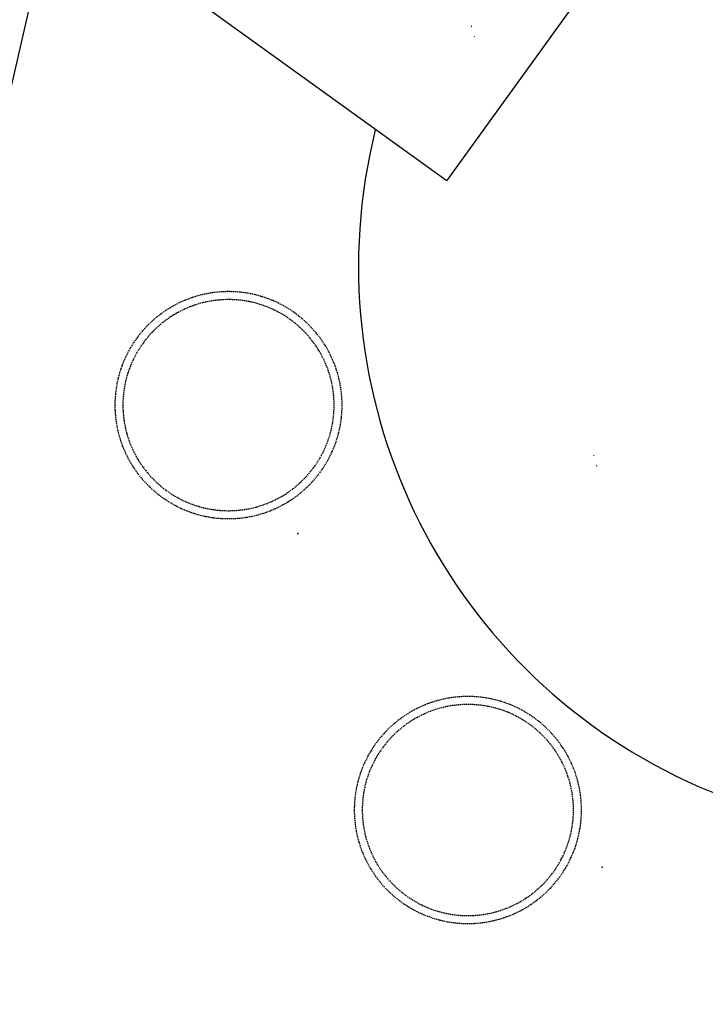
# Model space of a CAD drawing. Header units: millimetres. Extents: x -437 to 139813, y -473 to 90544.
# Tile 75 of 149: x 56738 to 57795, y 68462 to 69980. Entities that reach past the tile are written whole.
import ezdxf

# ---------------------------------------------------------------- set-up
doc = ezdxf.new("R2010")
doc.units = ezdxf.units.MM
doc.linetypes.add('DGN Style 1', pattern=[688.000884, 1.14476, -686.856124])
doc.linetypes.add('HHL_V050', pattern=[3, 2, -1])
doc.layers.add('059 Kader (tekening)', color=253, linetype='Continuous', lineweight=13)
for name, color, linetype in [('B4TM', 3, 'Continuous'), ('CH-00-chairs', 3, 'Continuous'), ('DR-90-points', 31, 'Continuous'), ('Xref', 253, 'Continuous')]:
    doc.layers.add(name, color=color, linetype=linetype)

# ---------------------------------------------------------------- blocks, each defined once
blk = doc.blocks.new('AE1')
at = {"layer": '059 Kader (tekening)', "color": 12, "linetype": 'Continuous', "lineweight": 13}
mesh = blk.add_polyface(dxfattribs=at)
corners = [(0, 0), (1399, 0), (1399, 841), (0, 841)]
mesh.append_faces([[corners[k] for k in face] for face in [(3, 1, 2)]], dxfattribs={"vtx0": -1, "color": 12})
mesh.append_faces([[corners[k] for k in face] for face in [(3, 0, 1)]], dxfattribs={"vtx2": -1, "color": 12})
at = {"layer": '059 Kader (tekening)', "color": 12, "linetype": 'Continuous', "lineweight": 35}
mesh = blk.add_polyface(dxfattribs=at)
corners = [(10, 10), (1389, 10), (1389, 831), (10, 831)]
mesh.append_faces([[corners[k] for k in face] for face in [(0, 2, 3)]], dxfattribs={"vtx0": -1, "color": 12})
mesh.append_faces([[corners[k] for k in face] for face in [(1, 2, 0)]], dxfattribs={"vtx1": -1, "color": 12})
blk = doc.blocks.new('Hocker')
at = {"layer": 'CH-00-chairs', "linetype": 'HHL_V050'}
for radius in [175, 162.7]:
    blk.add_circle((0, -225), radius, dxfattribs=at)
at = {"layer": 'DR-90-points'}
blk.add_point((0, 0), dxfattribs=at)
blk = doc.blocks.new('*U288')
at = {"layer": 'B4TM', "xscale": -1, "rotation": 90}
blk.add_blockref('Hocker', (-200, 0), dxfattribs=at)
blk = doc.blocks.new('*U289')
at = {"layer": 'B4TM', "color": 0, "linetype": 'ByBlock', "lineweight": -2, "transparency": 16777216, "rotation": 38.57142857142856}
blk.add_blockref('*U288', (37481.9, 79718.7), dxfattribs=at)
at = {"layer": 'B4TM', "color": 0, "linetype": 'ByBlock', "lineweight": -2, "transparency": 16777216}
blk.add_blockref('*U288', (38200.9, 79762.5), dxfattribs=at)

msp = doc.modelspace()

# ---------------------------------------------------------------- linework, layer by layer
at = {"layer": 'B4TM', "color": 1}
msp.add_line((56867.4, 70499.3), (56645.8, 69531.8), dxfattribs=at)
at = {"layer": 'B4TM'}
msp.add_lwpolyline([(56427.7, 70429.9), (57394.6, 69732.7, 0.414214), (57398.1, 69733.3), (57775.3, 70256.5, 0.414214), (57774.7, 70260), (56807.9, 70957.1, 0.414214), (56804.4, 70956.5), (56427.1, 70433.3, 0.414214)], format="xyb", close=True, dxfattribs=at)
msp.add_arc((58135.4, 69599.2), 875, 166.0474, 122.3694, dxfattribs=at)

# ---------------------------------------------------------------- block references
at = {"layer": 'B4TM', "rotation": 118.3442342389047}
msp.add_blockref('*U289', (145408.3, 73611.2), dxfattribs=at)
at = {"layer": 'Xref', "linetype": 'Continuous', "lineweight": 35, "xscale": 100, "yscale": 100, "zscale": 100}
msp.add_blockref('AE1', (-87, 6444.2), dxfattribs=at)

# ---------------------------------------------------------------- meshes
at = {"layer": 'Xref', "linetype": 'DGN Style 1', "lineweight": 13}
mesh = msp.add_polyface(dxfattribs=at)
corners = [(52913, 85844.2), (67613, 85844.2), (67613, 60044.2), (60263, 60044.2), (41813, 60044.2), (41813, 85844.2), (49313, 85844.2), (49313, 85834.2), (52913, 85834.2)]
mesh.append_faces([[corners[k] for k in face] for face in [(3, 1, 2), (1, 8, 0), (7, 5, 6)]], dxfattribs={"vtx0": -1})
mesh.append_faces([[corners[k] for k in face] for face in [(8, 3, 7), (4, 7, 3)]], dxfattribs={"vtx0": -1, "vtx1": -1})
mesh.append_faces([[corners[k] for k in face] for face in [(3, 8, 1)]], dxfattribs={"vtx0": -1, "vtx1": -1, "vtx2": -1})
mesh.append_faces([[corners[k] for k in face] for face in [(7, 4, 5)]], dxfattribs={"vtx0": -1, "vtx2": -1})

doc.saveas('drawing.dxf')
